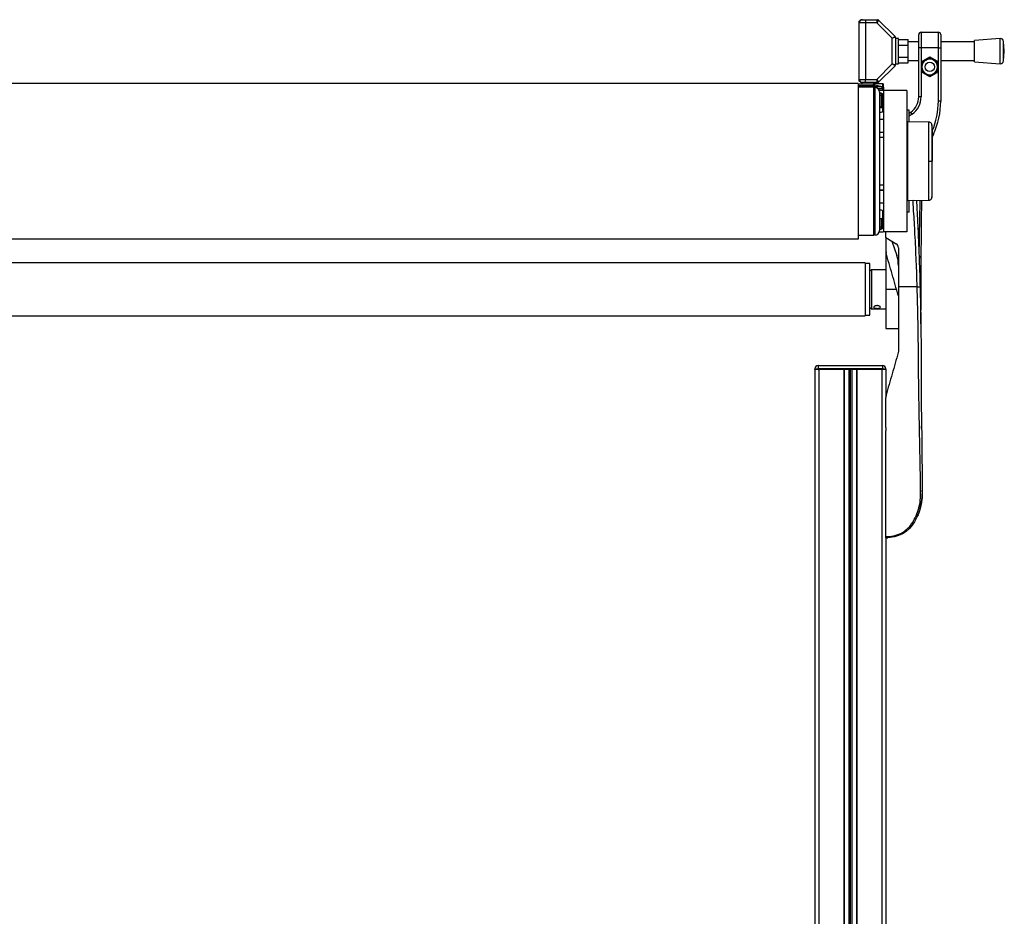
# Model space of a CAD drawing. Header units: millimetres. Extents: x 0 to 420, y 0 to 297.
# Tile 94 of 95: x 310 to 330, y 217 to 235. Entities that reach past the tile are written whole.
import ezdxf

# ---------------------------------------------------------------- set-up
doc = ezdxf.new("R2010")
doc.units = ezdxf.units.MM

msp = doc.modelspace()

# ---------------------------------------------------------------- linework, layer by layer
at = {"color": 7, "linetype": 'Continuous', "lineweight": 25}
for p, q in [((327.25394, 235.39301), (327.28625, 235.42532)), ((327.25394, 235.3607), (327.25394, 235.39301)), ((327.38319, 235.3607), (327.25394, 235.3607)), ((327.25394, 234.19751), (327.25394, 235.3607)), ((327.28625, 235.42532), (327.31856, 235.42532)), ((327.31856, 235.42532), (327.38319, 235.42532)), ((327.38319, 235.42532), (327.38319, 235.3607)), ((327.38319, 235.42532), (327.62829, 235.42532)), ((327.61491, 235.3607), (327.38319, 235.3607)), ((327.38319, 235.3607), (327.38319, 234.19751)), ((327.61491, 235.3607), (327.62829, 235.42532)), ((327.65114, 235.41586), (327.61491, 235.3607)), ((327.93247, 235.04313), (327.61491, 235.3607)), ((327.65114, 235.41586), (327.98763, 235.07937)), ((328.47496, 234.84373), (328.47496, 235.11837)), ((328.52343, 235.16683), (328.52343, 234.84373)), ((328.52343, 235.16683), (328.87885, 235.16683)), ((328.87885, 234.84373), (328.87885, 235.16683)), ((328.92732, 235.11837), (328.92732, 234.84373)), ((327.93247, 235.04313), (327.98763, 235.07937)), ((327.99709, 235.05652), (327.93247, 235.04313)), ((327.93247, 234.51507), (327.93247, 235.04313)), ((327.99709, 235.05652), (327.99709, 234.50169)), ((328.06172, 235.03759), (327.99709, 235.03759)), ((328.06172, 234.7791), (328.06172, 235.03759)), ((328.06172, 235.02161), (328.25558, 235.02161)), ((328.25558, 234.90036), (328.25558, 235.02161)), ((328.47496, 234.97297), (328.25558, 234.97297)), ((329.61967, 234.97297), (328.92732, 234.97297)), ((330.14905, 235.03759), (329.61967, 234.9972)), ((329.61967, 234.561), (329.61967, 234.9972)), ((330.14905, 234.52062), (330.14905, 235.03759)), ((330.23358, 234.7791), (330.2184, 234.97807)), ((330.2184, 234.58013), (330.2184, 234.97807)), ((328.06172, 234.90036), (328.25558, 234.90036)), ((328.06172, 234.52062), (328.06172, 234.7791)), ((328.25558, 234.65785), (328.25558, 234.90036)), ((328.52343, 234.84373), (328.47496, 234.84373)), ((328.47496, 233.84051), (328.47496, 234.84373)), ((328.52343, 234.84373), (328.52343, 234.55859)), ((328.87885, 234.84373), (328.52343, 234.84373)), ((328.87885, 234.84373), (328.92732, 234.84373)), ((328.87885, 234.55859), (328.87885, 234.84373)), ((328.92732, 234.84373), (328.92732, 233.75368)), ((330.2184, 234.58013), (330.23358, 234.7791)), ((327.61491, 234.19751), (327.93247, 234.51507)), ((327.98763, 234.47884), (327.93247, 234.51507)), ((327.93247, 234.51507), (327.99709, 234.50169)), ((327.99709, 234.52062), (328.06172, 234.52062)), ((328.06172, 234.65785), (328.25558, 234.65785)), ((328.06172, 234.53659), (328.25558, 234.53659)), ((328.25558, 234.53659), (328.25558, 234.65785)), ((328.25558, 234.58524), (328.47496, 234.58524)), ((328.52343, 234.55859), (328.70114, 234.6612)), ((328.52343, 234.55859), (328.52343, 234.35339)), ((328.52343, 234.55859), (328.53958, 234.54927)), ((328.70114, 234.64254), (328.53958, 234.54927)), ((328.53958, 234.54927), (328.62036, 234.5959)), ((328.53958, 234.45599), (328.53958, 234.54927)), ((328.53958, 234.54927), (328.53958, 234.36272)), ((328.62036, 234.5959), (328.70114, 234.64254)), ((328.70114, 234.6612), (328.87885, 234.55859)), ((328.70114, 234.6612), (328.70114, 234.64254)), ((328.86269, 234.54927), (328.70114, 234.64254)), ((328.87885, 234.55859), (328.86269, 234.54927)), ((328.86269, 234.54927), (328.86269, 234.45599)), ((328.86269, 234.36272), (328.86269, 234.54927)), ((328.87885, 234.35339), (328.87885, 234.55859)), ((328.92732, 234.58524), (329.61967, 234.58524)), ((329.61967, 234.561), (330.14905, 234.52062)), ((327.98763, 234.47884), (327.65114, 234.14235)), ((328.53958, 234.36272), (328.52343, 234.35339)), ((328.70114, 234.25079), (328.52343, 234.35339)), ((328.52343, 234.35339), (328.52343, 233.84051)), ((328.53958, 234.36272), (328.53958, 234.45599)), ((328.53958, 234.36272), (328.70114, 234.26945)), ((328.70114, 234.26945), (328.86269, 234.36272)), ((328.87885, 234.35339), (328.70114, 234.25079)), ((328.78192, 234.31608), (328.70114, 234.26945)), ((328.86269, 234.36272), (328.78192, 234.31608)), ((328.86269, 234.45599), (328.86269, 234.36272)), ((328.86269, 234.36272), (328.87885, 234.35339)), ((328.87885, 233.75368), (328.87885, 234.35339)), ((327.23099, 234.11673), (294.92004, 234.11673)), ((327.23099, 234.11673), (327.23099, 230.91794)), ((327.73153, 234.11013), (327.23099, 234.1014)), ((327.25394, 234.19751), (327.38319, 234.19751)), ((327.25394, 234.16519), (327.25394, 234.19751)), ((327.28625, 234.13288), (327.25394, 234.16519)), ((327.31856, 234.13288), (327.28625, 234.13288)), ((327.38319, 234.13288), (327.31856, 234.13288)), ((327.38319, 234.13288), (327.38319, 234.19751)), ((327.38319, 234.19751), (327.61491, 234.19751)), ((327.62829, 234.13288), (327.38319, 234.13288)), ((327.62829, 234.13288), (327.61491, 234.19751)), ((327.61491, 234.19751), (327.65114, 234.14235)), ((327.73153, 234.10928), (327.73237, 234.10927)), ((327.73237, 234.10927), (327.73237, 234.04501)), ((328.70114, 234.26945), (328.70114, 234.25079)), ((327.23099, 234.07686), (327.53766, 234.08221)), ((327.53766, 234.05552), (327.23099, 234.06088)), ((327.23099, 234.05211), (327.5541, 234.05211)), ((327.5541, 234.03595), (327.23099, 234.03658)), ((327.53766, 234.08221), (327.53766, 234.05552)), ((327.5541, 234.0663), (327.5541, 234.08856)), ((327.5541, 234.05885), (327.5541, 234.0663)), ((327.5541, 234.05211), (327.71566, 234.05211)), ((327.5541, 234.03595), (327.5541, 234.05211)), ((327.5541, 230.99872), (327.5541, 234.03595)), ((327.57026, 234.00364), (327.5541, 234.00364)), ((327.5541, 233.99847), (327.57026, 233.9951)), ((327.57026, 233.97133), (327.5541, 233.97133)), ((327.57026, 233.92286), (327.5541, 233.92286)), ((327.56969, 234.07895), (327.56969, 234.08455)), ((327.69835, 234.05211), (327.56969, 234.07895)), ((327.57026, 234.03595), (327.57026, 233.77906)), ((327.71566, 234.00364), (327.64251, 234.00364)), ((327.65967, 233.97644), (327.68418, 233.97133)), ((327.71566, 233.97133), (327.66165, 233.97133)), ((327.66719, 233.93902), (327.66719, 231.09565)), ((327.70596, 233.91317), (327.66719, 233.91317)), ((327.70554, 233.90627), (327.66719, 233.90527)), ((327.71566, 234.05211), (327.71566, 234.00364)), ((327.73237, 234.04501), (327.71566, 234.04849)), ((327.74797, 234.09348), (327.74797, 234.09398)), ((327.74797, 234.041), (327.74797, 234.09348)), ((327.74797, 234.041), (327.74797, 233.97133)), ((328.23263, 233.97133), (327.74797, 233.97133)), ((327.74797, 233.97133), (327.74797, 231.06334)), ((328.23263, 233.97133), (328.23263, 231.06334)), ((327.57026, 233.77906), (327.57026, 230.99872)), ((327.66719, 233.87332), (327.70554, 233.87433)), ((327.70554, 233.87433), (327.70554, 233.63513)), ((327.72212, 233.65231), (327.72212, 233.89012)), ((327.72212, 233.89012), (327.73504, 233.89012)), ((327.73504, 233.89012), (327.73462, 233.89505)), ((327.73504, 233.65231), (327.73504, 233.89012)), ((327.73827, 233.55452), (327.73827, 233.88086)), ((328.52343, 233.84051), (328.47496, 233.84051)), ((328.92732, 233.75368), (328.87885, 233.75368)), ((327.70554, 233.63513), (327.66719, 233.63601)), ((327.66719, 233.62021), (327.7054, 233.61933)), ((327.66719, 233.52221), (327.70596, 233.52221)), ((327.72212, 233.65231), (327.73504, 233.65231)), ((327.73153, 233.63189), (327.73153, 233.53476)), ((328.2811, 233.56744), (328.23263, 233.56744)), ((328.2811, 233.32469), (328.2811, 233.56744)), ((328.2811, 233.50292), (328.30962, 233.5229)), ((328.33742, 233.4832), (328.30962, 233.5229)), ((327.66719, 233.37842), (327.74797, 233.37842)), ((327.74797, 233.37358), (327.66719, 233.37358)), ((327.73153, 233.37842), (327.73153, 233.37358)), ((328.24879, 233.30924), (328.23263, 233.30895)), ((328.6815, 233.32119), (328.24879, 233.32497)), ((328.24879, 231.7097), (328.24879, 233.32497)), ((328.33742, 233.4832), (328.2811, 233.44375)), ((327.66719, 233.11509), (327.74797, 233.11509)), ((327.74797, 233.11024), (327.66719, 233.11024)), ((327.5541, 232.9443), (327.57026, 232.9443)), ((327.55733, 232.92307), (327.55733, 232.63213)), ((327.74797, 233.002), (327.66719, 233.002)), ((328.77595, 233.07092), (328.74961, 233.01442)), ((328.77595, 233.07092), (328.74979, 233.08312)), ((327.5541, 232.63213), (327.57026, 232.63213)), ((328.74516, 232.51734), (328.74961, 232.51734)), ((327.66719, 232.03267), (327.74797, 232.03267)), ((327.66719, 231.92443), (327.74797, 231.92443)), ((327.74797, 231.91958), (327.66719, 231.91958)), ((328.23263, 231.72572), (328.24879, 231.72544)), ((328.24879, 231.7097), (328.6815, 231.71348)), ((328.2811, 231.46723), (328.2811, 231.70999)), ((328.6815, 231.71348), (328.6815, 231.71348)), ((328.68173, 231.71418), (328.69274, 231.71579)), ((327.66719, 231.6611), (327.74797, 231.6611)), ((327.74797, 231.65625), (327.66719, 231.65625)), ((327.70596, 231.51247), (327.66719, 231.51247)), ((327.6995, 231.65625), (327.6995, 231.6611)), ((327.73153, 231.6611), (327.73153, 231.65625)), ((327.73827, 231.15381), (327.73827, 231.48015)), ((327.66719, 231.33799), (327.73827, 231.33799)), ((327.70554, 231.33799), (327.70554, 231.16035)), ((327.72212, 231.14455), (327.72212, 231.33799)), ((327.73504, 231.14455), (327.73504, 231.33799)), ((328.2811, 231.46723), (328.23263, 231.46723)), ((327.5541, 231.17823), (327.57026, 231.17823)), ((327.5541, 231.11651), (327.57026, 231.11651)), ((327.5541, 231.11181), (327.57026, 231.11181)), ((327.70554, 231.16035), (327.66719, 231.16135)), ((327.66719, 231.1294), (327.70554, 231.1284)), ((327.66719, 231.1215), (327.70596, 231.1215)), ((327.72212, 231.14455), (327.73504, 231.14455)), ((327.73465, 231.13989), (327.73504, 231.14455)), ((327.23099, 230.91794), (294.92004, 230.91794)), ((327.23099, 230.99809), (327.5541, 230.99872)), ((327.5541, 231.06334), (327.57026, 231.06334)), ((327.66165, 231.06334), (327.71566, 231.06334)), ((327.72389, 231.06376), (327.73153, 231.06363)), ((328.23263, 231.06334), (327.74797, 231.06334)), ((327.79643, 230.95025), (327.79643, 231.06334)), ((327.79643, 230.95025), (328.01096, 230.82123)), ((327.79643, 230.94864), (327.79643, 230.95025)), ((327.7992, 230.94859), (327.79643, 230.94864)), ((327.79643, 230.94298), (327.79643, 230.68216)), ((327.92105, 230.8753), (328.02272, 230.58003)), ((327.79643, 230.68216), (327.80269, 230.63763)), ((327.79643, 230.67651), (327.79643, 229.88399)), ((328.05793, 230.73816), (328.05793, 229.93246)), ((327.37639, 230.42843), (294.77464, 230.42843)), ((327.37639, 230.42843), (327.37639, 229.33955)), ((327.47332, 230.41712), (327.37639, 230.41712)), ((327.47332, 229.67978), (327.47332, 230.41712)), ((327.50563, 230.28788), (327.47332, 230.25557)), ((327.79643, 230.28788), (327.50563, 230.28788)), ((327.50563, 230.28788), (327.50563, 229.48011)), ((327.79643, 229.88399), (327.79643, 229.07622)), ((328.01879, 229.88399), (327.79643, 229.88399)), ((328.44323, 229.93246), (328.05793, 229.93246)), ((327.47332, 229.35086), (327.47332, 229.67978)), ((327.47332, 229.51242), (327.50563, 229.48011)), ((327.50563, 229.48011), (327.79643, 229.48011)), ((294.77464, 229.33955), (327.37639, 229.33955)), ((327.37639, 229.35086), (327.47332, 229.35086)), ((327.79643, 229.07622), (328.05793, 229.07622)), ((328.05793, 228.61242), (328.05417, 228.5857)), ((326.34216, 228.23613), (326.34216, 228.25229)), ((326.34216, 228.25229), (326.40678, 228.25229)), ((326.40678, 228.23613), (326.34216, 228.23613)), ((326.34244, 228.23613), (326.34244, 203.84136)), ((326.40678, 228.31691), (327.73153, 228.31691)), ((326.40678, 228.31691), (326.40678, 228.25229)), ((327.73153, 228.25229), (326.40678, 228.25229)), ((326.40678, 228.25229), (326.40678, 228.23613)), ((327.73153, 228.23613), (326.40678, 228.23613)), ((326.40678, 228.23613), (326.42322, 228.23613)), ((326.42322, 228.23613), (326.42322, 202.38737)), ((326.93535, 228.23613), (326.93535, 202.38737)), ((326.94342, 228.23613), (326.94342, 202.38737)), ((327.03713, 228.23613), (327.03713, 202.38737)), ((327.06944, 228.23613), (327.06944, 202.38737)), ((327.10175, 228.23613), (327.10175, 202.38737)), ((327.19545, 228.23613), (327.19545, 202.38737)), ((327.20353, 228.23613), (327.20353, 202.38737)), ((327.71566, 228.23613), (327.71566, 202.38737)), ((327.71566, 228.23613), (327.73153, 228.23613)), ((327.73153, 228.31691), (327.73153, 228.25229)), ((327.73153, 228.23613), (327.73153, 228.25229)), ((327.73153, 228.25229), (327.79615, 228.25229)), ((327.79615, 228.23613), (327.73153, 228.23613)), ((327.79615, 228.25229), (327.79615, 228.23613)), ((327.79615, 228.23613), (327.79643, 228.23613)), ((327.79643, 228.23613), (327.79643, 227.6698)), ((327.80269, 227.70867), (327.79643, 227.66414)), ((327.79643, 227.04518), (327.79643, 226.97551)), ((327.79643, 227.04518), (327.79643, 226.97551)), ((328.53378, 227.02291), (328.53322, 227.07294)), ((328.51263, 225.41185), (328.53732, 225.54734)), ((328.46095, 225.2532), (328.45262, 225.23122)), ((328.45264, 225.23122), (328.45694, 225.24387)), ((328.49389, 225.34705), (328.48976, 225.33245)), ((328.36164, 225.06564), (328.36182, 225.06553)), ((327.79643, 224.77321), (327.79643, 202.38737))]:
    msp.add_line(p, q, dxfattribs=at)
at = {"color": 7, "linetype": 'Continuous', "lineweight": 25, "flags": 128}
for points in [[(327.5541, 232.92372), (327.55635, 232.92329), (327.5611, 232.92207), (327.56499, 232.92059), (327.56788, 232.91892), (327.56966, 232.9171), (327.57026, 232.91522)], [(328.68147, 232.51732), (328.69315, 232.51732), (328.70443, 232.51732), (328.71494, 232.51733), (328.72432, 232.51733), (328.73227, 232.51733), (328.73851, 232.51733), (328.74286, 232.51734), (328.74516, 232.51734)], [(328.53145, 231.10552), (328.53146, 231.10552), (328.53148, 231.10552)], [(328.5022, 229.93425), (328.50628, 229.77974), (328.50985, 229.62991), (328.51297, 229.48318), (328.51566, 229.33854), (328.51793, 229.19618), (328.51971, 229.06355), (328.52111, 228.93541), (328.52206, 228.82404), (328.52277, 228.71248), (328.52322, 228.60143), (328.52342, 228.49145), (328.52341, 228.38026), (328.52506, 227.97366), (328.52834, 227.56691), (328.5323, 227.16093), (328.53602, 226.81514), (328.54, 226.46851), (328.54425, 226.12092), (328.54738, 225.76657), (328.54624, 225.68236), (328.54286, 225.60375), (328.53462, 225.51991), (328.53139, 225.49831), (328.52616, 225.46904), (328.52068, 225.44296), (328.51909, 225.43599), (328.51864, 225.43404), (328.5185, 225.43344), (328.51845, 225.43322), (328.51843, 225.43315), (328.51842, 225.43312), (328.51842, 225.43311), (328.51842, 225.43311), (328.51842, 225.4331), (328.51842, 225.4331), (328.51842, 225.4331), (328.51842, 225.4331), (328.49575, 225.34992), (328.46886, 225.27157), (328.43243, 225.18693), (328.38903, 225.10715), (328.34037, 225.03616), (328.28289, 224.97013), (328.21533, 224.91054), (328.14032, 224.86146), (328.059, 224.82383), (327.97461, 224.7983), (327.8877, 224.78367), (327.79643, 224.77886)], [(328.53148, 227.24079), (328.53147, 227.24079), (328.53145, 227.24079)]]:
    msp.add_lwpolyline(points, dxfattribs=at)
at = {"color": 7, "linetype": 'Continuous', "lineweight": 25}
msp.add_circle((328.70114, 234.45599), 0.09693, dxfattribs=at)
for centre, radius, start, end in [((327.31856, 235.3607), 0.06462, 90, 180), ((327.62829, 235.39301), 0.03231, 45, 90), ((328.52343, 235.11837), 0.04847, 90, 180), ((328.87885, 235.11837), 0.04847, 0, 90), ((327.96478, 235.05652), 0.03231, 0, 45), ((330.15397, 234.97316), 0.06462, 4.362914, 94.362914), ((328.70114, 234.45599), 0.16155, 120, 180), ((328.70114, 234.45599), 0.16155, 60, 120), ((328.70114, 234.45599), 0.16155, 0, 60), ((330.15397, 234.58505), 0.06462, 265.637086, 355.637086), ((327.96478, 234.50169), 0.03231, 315, 0), ((328.70114, 234.45599), 0.16155, 180, 240), ((328.70114, 234.45599), 0.16155, 240, 300), ((328.70114, 234.45599), 0.16155, 300, 0), ((327.31856, 234.19751), 0.06462, 180, 270), ((327.62829, 234.16519), 0.03231, 270, 315), ((327.73181, 234.09398), 0.01616, 0, 91), ((327.54448, 234.05176), 0.00779, 151.083673, 177.440706), ((327.53806, 234.06617), 0.01604, 0.452129, 91.424717), ((327.53794, 234.05885), 0.01616, 334.070659, 0), ((327.56615, 234.10311), 0.01889, 230.353364, 280.798926), ((327.56615, 234.09751), 0.01889, 230.353364, 280.798926), ((327.56616, 234.07994), 0.02429, 240.238108, 278.917476), ((327.57026, 233.93902), 0.09693, 0, 90), ((327.73468, 233.8903), 0.03323, 151.27083, 208.72917), ((327.63861, 233.91021), 0.06704, 356.632953, 2.529287), ((327.70596, 233.89012), 0.01616, 0, 91.5), ((327.70596, 233.88086), 0.03231, 0, 90), ((327.71566, 233.89055), 0.08078, 66.421822, 90), ((327.60656, 234.05382), 0.19015, 306.101362, 308.994675), ((327.73591, 234.02645), 0.01889, 50.353364, 100.798926), ((327.70613, 233.89031), 0.01599, 267.897265, 359.338363), ((328.08723, 233.84051), 0.38773, 305, 0), ((328.08723, 233.84051), 0.4362, 305, 0), ((327.31177, 233.75368), 1.56708, 336.869755, 0), ((327.31177, 233.75368), 1.61555, 335, 0), ((327.35403, 233.63037), 0.35154, 358.201285, 0.77631), ((327.70596, 233.55452), 0.03231, 270, 0), ((327.41953, 233.23544), 0.50449, 51.797712, 53.642543), ((327.70596, 231.48015), 0.03231, 0, 90), ((327.57026, 231.09565), 0.09693, 270, 0), ((327.73468, 231.14437), 0.03323, 151.27083, 208.72917), ((327.70613, 231.14436), 0.01599, 0.661637, 92.102735), ((327.70596, 231.14455), 0.01616, 268.5, 0), ((327.62708, 231.12438), 0.07856, 357.903306, 2.934454), ((327.70596, 231.15381), 0.03231, 270, 0), ((327.71566, 231.14412), 0.08078, 270, 293.578178), ((327.60656, 230.98085), 0.19015, 51.005325, 53.898638), ((327.73181, 231.07978), 0.01616, 269, 313.692546), ((327.74109, 231.06493), 0.00964, 180.146658, 187.719004), ((327.961, 230.73816), 0.09693, 0, 58.975391), ((327.41171, 230.36964), 0.64622, 0, 19), ((326.40678, 228.25229), 0.06462, 90, 180), ((327.73153, 228.25229), 0.06462, 0, 90)]:
    msp.add_arc(centre, radius, start, end, dxfattribs=at)
for centre, major_axis, ratio, start_param, end_param in [((327.53794, 232.49096), (-0.00028, 1.61579), 0.00001526, 0.04502532, 0.17450654), ((338.82838, 232.68803), (39.66018, 0.29131), 0.03946155, 1.85409053, 1.85855275), ((327.73181, 232.49434), (-0.00028, 1.61579), 0.00001526, 0.00000026, 0.03252025), ((327.57026, 233.99628), (-0.0033, 0.33076), 0.0008151, 4.89375741, 4.96501358), ((327.73181, 233.96257), (0.0033, 0.32938), 0.00082193, 1.31783019, 1.5490337), ((327.70624, 233.65236), (0.00269, 0.03293), 0.9778629, 3.19863673, 4.12356395), ((327.70596, 233.65236), (0.00093, 0.01721), 0.93727328, 3.1727564, 4.09768363)]:
    msp.add_ellipse(centre, major_axis=major_axis, ratio=ratio, start_param=start_param, end_param=end_param, dxfattribs=at)
for points, knots in [([(328.70114, 234.64254), (328.7022, 234.64193), (328.72882, 234.62656), (328.75591, 234.61092), (328.78192, 234.5959)], [0, 0, 0, 0, 0.03966261, 1, 1, 1, 1]), ([(328.78192, 234.5959), (328.80276, 234.58387), (328.82986, 234.56822), (328.85654, 234.55282), (328.86269, 234.54927)], [0, 0, 0, 0, 0.76914426, 1, 1, 1, 1]), ([(328.62036, 234.31608), (328.59435, 234.3311), (328.56727, 234.34674), (328.54064, 234.36211), (328.53958, 234.36272)], [0, 0, 0, 0, 0.96033739, 1, 1, 1, 1]), ([(328.70114, 234.26945), (328.69498, 234.273), (328.66831, 234.2884), (328.64121, 234.30405), (328.62036, 234.31608)], [0, 0, 0, 0, 0.23085574, 1, 1, 1, 1]), ([(327.56173, 234.10606), (327.55902, 234.106), (327.55254, 234.10586), (327.5444, 234.10552), (327.53962, 234.10524), (327.53769, 234.10511), (327.53766, 234.10511)], [0, 0, 0, 0, 0.291983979, 0.695914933, 0.9948299, 1, 1, 1, 1]), ([(327.53766, 234.10511), (327.53876, 234.10507), (327.54168, 234.10495), (327.54634, 234.1031), (327.55065, 234.09934), (327.55356, 234.09424), (327.55392, 234.09047), (327.5541, 234.08856)], [0, 0, 0, 0, 0.1198481, 0.31831407, 0.53286561, 0.76302131, 1, 1, 1, 1]), ([(327.56969, 234.08455), (327.56936, 234.08838), (327.56867, 234.09621), (327.56408, 234.10273), (327.56173, 234.10606)], [0, 0, 0, 0, 0.48856925, 1, 1, 1, 1]), ([(327.73237, 234.10927), (327.73394, 234.10909), (327.73707, 234.10871), (327.74119, 234.10658), (327.74468, 234.10344), (327.74728, 234.09901), (327.74796, 234.09547), (327.74797, 234.09352), (327.74797, 234.09348)], [0, 0, 0, 0, 0.167942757, 0.335302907, 0.516448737, 0.733395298, 0.994737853, 1, 1, 1, 1]), ([(327.55247, 234.05179), (327.55224, 234.05149), (327.55177, 234.05088), (327.55009, 234.0518), (327.54679, 234.0534), (327.54455, 234.05427), (327.54215, 234.05491), (327.54016, 234.05525), (327.53873, 234.05541), (327.53798, 234.05548), (327.5377, 234.05552), (327.53766, 234.05552)], [0, 0, 0, 0, 0.323343, 0.64997238, 0.7362313, 0.82297245, 0.88800526, 0.9381719, 0.97267281, 0.99633828, 1, 1, 1, 1]), ([(327.72212, 233.65231), (327.72196, 233.65038), (327.72165, 233.64657), (327.71961, 233.64332), (327.7186, 233.64172)], [0, 0, 0, 0, 0.508498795, 1, 1, 1, 1]), ([(327.73153, 233.63189), (327.73253, 233.63503), (327.73465, 233.64167), (327.73491, 233.64864), (327.73504, 233.65231)], [0, 0, 0, 0, 0.473256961, 1, 1, 1, 1]), ([(328.68147, 232.51732), (328.68147, 232.56187), (328.68149, 232.65226), (328.68149, 232.78344), (328.68146, 232.90824), (328.68148, 233.02085), (328.68149, 233.12016), (328.68144, 233.20145), (328.6815, 233.2643), (328.68148, 233.30303), (328.68147, 233.321), (328.68148, 233.31934), (328.68148, 233.31881)], [0, 0, 0, 0, 0.1058464, 0.21476226, 0.32060969, 0.42952668, 0.53537443, 0.64429166, 0.75014055, 0.85905906, 0.95517315, 1, 1, 1, 1]), ([(328.74535, 233.26123), (328.74531, 233.26179), (328.74513, 233.26441), (328.74361, 233.27416), (328.73749, 233.29051), (328.72222, 233.30798), (328.7023, 233.3193), (328.68812, 233.32014), (328.6817, 233.32053)], [0, 0, 0, 0, 0.01847736, 0.08582144, 0.30546512, 0.55831355, 0.80021053, 1, 1, 1, 1]), ([(328.74961, 233.20736), (328.74905, 233.21682), (328.74794, 233.23578), (328.74604, 233.25468), (328.7451, 233.26414)], [0, 0, 0, 0, 0.49937363, 1, 1, 1, 1]), ([(328.74517, 233.26121), (328.74517, 233.26171), (328.74516, 233.26328), (328.74518, 233.24686), (328.74517, 233.2107), (328.74514, 233.15298), (328.74517, 233.07712), (328.74517, 232.98563), (328.74516, 232.8806), (328.7452, 232.76546), (328.74515, 232.64315), (328.74516, 232.55927), (328.74516, 232.51734)], [0, 0, 0, 0, 0.04519697, 0.14229069, 0.24951199, 0.35673221, 0.46395128, 0.57117195, 0.6783794, 0.78558802, 0.8927954, 1, 1, 1, 1]), ([(328.74961, 233.20364), (328.74961, 233.20425), (328.74961, 233.206), (328.74961, 233.17663), (328.74961, 233.11771), (328.74961, 233.03254), (328.74961, 232.92456), (328.74961, 232.79923), (328.74961, 232.66148), (328.74961, 232.56535), (328.74961, 232.51734)], [0, 0, 0, 0, 0.07182898, 0.20468157, 0.3367394, 0.46949014, 0.60201668, 0.73437542, 0.8673414, 1, 1, 1, 1]), ([(328.68148, 231.71574), (328.68148, 231.71523), (328.68147, 231.71353), (328.68147, 231.73115), (328.6815, 231.76986), (328.68144, 231.83185), (328.68149, 231.91363), (328.68148, 232.01181), (328.68146, 232.12527), (328.68149, 232.24879), (328.68149, 232.38109), (328.68147, 232.47148), (328.68147, 232.51732)], [0, 0, 0, 0, 0.04254763, 0.14094275, 0.24679549, 0.35571793, 0.46156949, 0.57049069, 0.67634193, 0.78526289, 0.8910974, 1, 1, 1, 1]), ([(328.74516, 232.51734), (328.74516, 232.4754), (328.74515, 232.39152), (328.7452, 232.26921), (328.74516, 232.15407), (328.74517, 232.04904), (328.74517, 231.95755), (328.74514, 231.88169), (328.74517, 231.82396), (328.74518, 231.78784), (328.74516, 231.77146), (328.74517, 231.77298), (328.74517, 231.77344)], [0, 0, 0, 0, 0.10740972, 0.21482222, 0.32223596, 0.42964854, 0.53707435, 0.64449857, 0.75192392, 0.85935037, 0.95662987, 1, 1, 1, 1]), ([(328.74961, 231.83104), (328.74961, 231.83042), (328.74961, 231.82868), (328.74961, 231.85805), (328.74961, 231.91696), (328.74961, 232.00213), (328.74961, 232.11011), (328.74961, 232.23544), (328.74961, 232.37319), (328.74961, 232.46933), (328.74961, 232.51734)], [0, 0, 0, 0, 0.07180829, 0.20466384, 0.33672462, 0.46947832, 0.6020078, 0.7343695, 0.86733844, 1, 1, 1, 1]), ([(328.44323, 229.93246), (328.44062, 230.01958), (328.43532, 230.19676), (328.42483, 230.46689), (328.41252, 230.74176), (328.39904, 231.00639), (328.38502, 231.25749), (328.37428, 231.437), (328.36683, 231.55739), (328.36294, 231.61942), (328.35963, 231.67159), (328.35761, 231.70309), (328.35694, 231.7135)], [0, 0, 0, 0, 0.14662348, 0.29821393, 0.4547782, 0.60951132, 0.74398609, 0.87787372, 0.91205608, 0.94691041, 0.98243672, 1, 1, 1, 1]), ([(328.42895, 231.71277), (328.42942, 231.70399), (328.43226, 231.65057), (328.43781, 231.54313), (328.44521, 231.39603), (328.45286, 231.23764), (328.45983, 231.08703), (328.46665, 230.9327), (328.47382, 230.76233), (328.48143, 230.56933), (328.48916, 230.3559), (328.49613, 230.14524), (328.50021, 230.00346), (328.5022, 229.93425)], [0, 0, 0, 0, 0.01482372, 0.09015483, 0.18132379, 0.26304521, 0.35741056, 0.43542083, 0.52339091, 0.64478903, 0.76094924, 0.8833168, 1, 1, 1, 1]), ([(328.49792, 231.71188), (328.49753, 231.69169), (328.49417, 231.51696), (328.48778, 231.16653), (328.48132, 230.82719), (328.47879, 230.64561), (328.47866, 230.63669)], [0, 0, 0, 0, 0.05648729, 0.48881808, 0.97488229, 1, 1, 1, 1]), ([(328.5264, 230.55074), (328.52647, 230.55958), (328.52724, 230.66949), (328.52927, 230.88111), (328.53232, 231.19164), (328.53529, 231.46877), (328.53731, 231.64432), (328.53809, 231.71223)], [0, 0, 0, 0, 0.02302316, 0.28649032, 0.54695479, 0.82474146, 1, 1, 1, 1]), ([(328.68179, 231.71393), (328.68923, 231.7146), (328.7031, 231.71584), (328.71998, 231.72574), (328.73159, 231.73712), (328.73883, 231.7486), (328.74284, 231.75885), (328.74474, 231.76702), (328.74518, 231.77162), (328.74536, 231.77344)], [0, 0, 0, 0, 0.231610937, 0.431758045, 0.598167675, 0.738634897, 0.853772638, 0.942146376, 1, 1, 1, 1]), ([(328.7451, 231.77053), (328.74604, 231.77999), (328.74794, 231.79889), (328.74905, 231.81785), (328.74961, 231.82731)], [0, 0, 0, 0, 0.50056851, 1, 1, 1, 1]), ([(328.05417, 229.7606), (328.01268, 229.90532), (327.92955, 230.19522), (327.84502, 230.49), (327.80269, 230.63763)], [0, 0, 0, 0, 0.49918594, 1, 1, 1, 1]), ([(328.51666, 230.53314), (328.51666, 230.53314), (328.51674, 230.54313), (328.51683, 230.5536), (328.51692, 230.56407)], [0, 0, 0, 0, 0.00006236, 1, 1, 1, 1]), ([(328.51666, 230.53314), (328.51808, 230.53271), (328.52093, 230.53184), (328.52389, 230.5303), (328.52584, 230.52866), (328.52607, 230.52753), (328.52619, 230.52696)], [0, 0, 0, 0, 0.24999996, 0.49999994, 0.74999996, 1, 1, 1, 1]), ([(328.5182, 229.17601), (328.51882, 229.21897), (328.52055, 229.3385), (328.52223, 229.52903), (328.52348, 229.75169), (328.52324, 229.99719), (328.52413, 230.25713), (328.52559, 230.44375), (328.52626, 230.53005)], [0, 0, 0, 0, 0.0961866, 0.26759513, 0.42772881, 0.592867, 0.81173347, 1, 1, 1, 1]), ([(327.79643, 224.80162), (327.82509, 224.80233), (327.88207, 224.80375), (327.96682, 224.81777), (328.04894, 224.84201), (328.1267, 224.87784), (328.19814, 224.92465), (328.26186, 224.98107), (328.31744, 225.04548), (328.38074, 225.13914), (328.44084, 225.26756), (328.49108, 225.42895), (328.51344, 225.59729), (328.51383, 225.86339), (328.50532, 226.22877), (328.49683, 226.6944), (328.48756, 227.17992), (328.47887, 227.68501), (328.4707, 228.2062), (328.46892, 228.61756), (328.46511, 228.92106), (328.46203, 229.12072), (328.45832, 229.32062), (328.454, 229.52168), (328.44908, 229.72524), (328.44519, 229.86324), (328.44323, 229.93246)], [0, 0, 0, 0, 0.01540227, 0.03061858, 0.04589778, 0.0611515, 0.07635239, 0.09167591, 0.1069667, 0.12239636, 0.15311965, 0.18413953, 0.21464534, 0.24575549, 0.32956556, 0.41290917, 0.49608211, 0.58959241, 0.68386766, 0.7780859, 0.81510034, 0.85211963, 0.88910287, 0.92601797, 0.9628961, 1, 1, 1, 1]), ([(328.05793, 229.93246), (328.05793, 229.87709), (328.05793, 229.76628), (328.05793, 229.5454), (328.05793, 229.27103), (328.05793, 228.94349), (328.05793, 228.72278), (328.05793, 228.61242)], [0, 0, 0, 0, 0.12264871, 0.2454767, 0.49573627, 0.74787131, 1, 1, 1, 1]), ([(328.44323, 229.93246), (328.45084, 229.93267), (328.46661, 229.93312), (328.48629, 229.9337), (328.49972, 229.93413), (328.50139, 229.93421), (328.5022, 229.93425)], [0, 0, 0, 0, 0.24120147, 0.5, 0.75879853, 1, 1, 1, 1]), ([(327.55087, 229.51582), (327.55161, 229.51905), (327.55309, 229.5255), (327.5646, 229.53543), (327.58164, 229.54363), (327.60308, 229.54866), (327.62619, 229.54944), (327.64832, 229.54589), (327.66718, 229.53874), (327.68076, 229.52927), (327.68737, 229.51911), (327.68625, 229.5098), (327.67767, 229.50231), (327.66256, 229.49699), (327.64242, 229.49388), (327.6196, 229.49283), (327.59683, 229.49373), (327.57653, 229.49663), (327.56093, 229.50174), (327.55219, 229.5084), (327.55126, 229.51364), (327.55087, 229.51582)], [0, 0, 0, 0, 0.05317688, 0.10633615, 0.15995495, 0.21390305, 0.2673428, 0.3202276, 0.37337634, 0.42719221, 0.4810472, 0.53425887, 0.58714955, 0.64051842, 0.69444472, 0.74813707, 0.80115093, 0.8541076, 0.90770795, 0.96165812, 1, 1, 1, 1]), ([(328.05417, 228.5857), (328.01268, 228.44099), (327.92955, 228.15108), (327.84502, 227.8563), (327.80269, 227.70867)], [0, 0, 0, 0, 0.49918594, 1, 1, 1, 1]), ([(327.79643, 227.04518), (327.79643, 227.14842), (327.79643, 227.35515), (327.79643, 227.56106), (327.79643, 227.66414)], [0, 0, 0, 0, 0.49941172, 1, 1, 1, 1]), ([(327.79643, 224.80162), (327.79643, 224.94594), (327.79643, 225.23492), (327.79643, 225.67737), (327.79643, 226.12724), (327.79643, 226.56125), (327.79643, 226.84488), (327.79643, 226.97551)], [0, 0, 0, 0, 0.2041389, 0.40877747, 0.6153735, 0.8228525, 1, 1, 1, 1]), ([(328.39996, 225.12956), (328.41944, 225.16605), (328.45713, 225.23663), (328.49442, 225.34312), (328.52182, 225.44996), (328.53573, 225.53563), (328.5432, 225.60286), (328.54686, 225.6459), (328.54931, 225.68455), (328.55109, 225.72192), (328.55233, 225.75801), (328.55329, 225.79787), (328.55389, 225.83969), (328.5543, 225.88294), (328.55451, 225.90772), (328.55462, 225.92098)], [0, 0, 0, 0, 0.0987765, 0.19103517, 0.26933217, 0.36361337, 0.40112575, 0.43647829, 0.4769754, 0.52451825, 0.58026591, 0.64493626, 0.74579896, 0.86401282, 1, 1, 1, 1]), ([(328.54683, 225.726), (328.54804, 225.74343), (328.55177, 225.79711), (328.55304, 225.84577), (328.55389, 225.87863)], [0, 0, 0, 0, 0.32467947, 1, 1, 1, 1]), ([(327.79643, 224.77886), (327.79643, 224.77918), (327.79643, 224.7798), (327.79643, 224.78475), (327.79643, 224.79205), (327.79643, 224.79843), (327.79643, 224.80162)], [0, 0, 0, 0, 0.24967543, 0.49939281, 0.74914799, 1, 1, 1, 1]), ([(327.79643, 224.77886), (327.80899, 224.77885), (327.82423, 224.77883), (327.83932, 224.7809), (327.84198, 224.78126)], [0, 0, 0, 0, 0.82328958, 1, 1, 1, 1])]:
    msp.add_open_spline(points, degree=3, knots=knots, dxfattribs=at)

doc.saveas('drawing.dxf')
